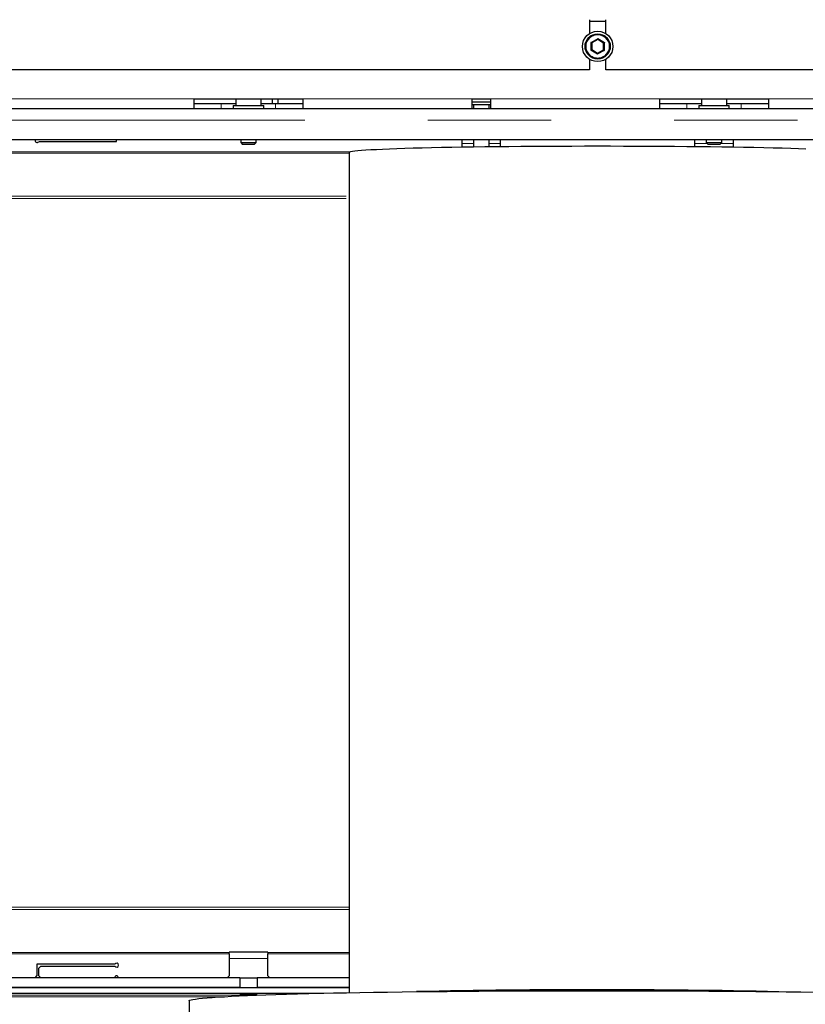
# Model space of a CAD drawing. Header units: millimetres. Extents: x 19 to 257, y 78 to 173.
# Tile 34 of 76: x 107.45 to 115.55, y 89.15 to 99.3. Entities that reach past the tile are written whole.
import ezdxf

# ---------------------------------------------------------------- set-up
doc = ezdxf.new("R2010")
doc.units = ezdxf.units.MM
doc.linetypes.add('PHANTOM', pattern=[12.7, 6.35, -1.27, 1.27, -1.27, 1.27, -1.27])

msp = doc.modelspace()

# ---------------------------------------------------------------- linework, layer by layer
at = {"color": 7, "linetype": 'Continuous', "lineweight": 25}
for p, q in [((113.324, 99.303), (113.324, 99.16)), ((113.324, 99.288), (113.494, 99.288)), ((113.494, 99.16), (113.494, 99.303)), ((113.35, 99.064), (113.348, 98.995)), ((113.411, 99.098), (113.35, 99.064)), ((113.47, 99.062), (113.411, 99.098)), ((113.468, 98.992), (113.47, 99.062)), ((113.348, 98.995), (113.408, 98.959)), ((113.408, 98.959), (113.468, 98.992)), ((113.468, 98.992), (113.478, 98.986)), ((113.324, 98.896), (113.324, 98.788)), ((113.494, 98.788), (113.494, 98.896)), ((113.324, 98.788), (105.494, 98.788)), ((121.324, 98.788), (113.494, 98.788)), ((109.249, 98.488), (110.369, 98.488)), ((109.249, 98.388), (109.249, 98.488)), ((109.679, 98.488), (109.679, 98.418)), ((109.939, 98.418), (109.939, 98.488)), ((110.052, 98.488), (110.052, 98.438)), ((110.112, 98.488), (110.112, 98.438)), ((110.369, 98.488), (110.369, 98.388)), ((112.114, 98.488), (112.304, 98.488)), ((112.114, 98.388), (112.114, 98.488)), ((112.114, 98.458), (112.304, 98.458)), ((112.304, 98.488), (112.304, 98.388)), ((114.049, 98.488), (115.169, 98.488)), ((114.049, 98.388), (114.049, 98.488)), ((114.479, 98.488), (114.479, 98.418)), ((114.739, 98.418), (114.739, 98.488)), ((115.169, 98.488), (115.169, 98.388)), ((107.289, 98.388), (109.249, 98.388)), ((109.249, 98.438), (109.529, 98.438)), ((109.249, 98.388), (110.369, 98.388)), ((109.529, 98.438), (109.679, 98.438)), ((109.652, 98.418), (109.652, 98.388)), ((109.652, 98.418), (109.966, 98.418)), ((109.939, 98.438), (110.089, 98.438)), ((109.966, 98.388), (109.966, 98.418)), ((110.089, 98.438), (110.369, 98.438)), ((110.369, 98.388), (112.114, 98.388)), ((112.114, 98.428), (112.304, 98.428)), ((112.114, 98.388), (112.304, 98.388)), ((112.129, 98.428), (112.129, 98.388)), ((112.289, 98.388), (112.289, 98.428)), ((112.304, 98.388), (114.049, 98.388)), ((114.049, 98.438), (114.329, 98.438)), ((114.049, 98.388), (115.169, 98.388)), ((114.329, 98.438), (114.479, 98.438)), ((114.452, 98.418), (114.452, 98.388)), ((114.452, 98.418), (114.766, 98.418)), ((114.739, 98.438), (114.889, 98.438)), ((114.766, 98.388), (114.766, 98.418)), ((114.766, 98.418), (114.766, 98.418)), ((114.889, 98.438), (115.169, 98.438)), ((115.169, 98.388), (116.449, 98.388)), ((104.119, 98.068), (122.61, 98.068)), ((107.647, 98.048), (108.449, 98.048)), ((108.449, 98.048), (108.449, 98.068)), ((109.729, 98.068), (109.729, 98.038)), ((109.889, 98.038), (109.889, 98.068)), ((112.009, 98.068), (112.009, 97.992)), ((112.129, 98.068), (112.129, 97.993)), ((112.289, 97.995), (112.289, 98.068)), ((112.409, 97.997), (112.409, 98.068)), ((114.409, 98.068), (114.409, 97.997)), ((114.529, 98.068), (114.529, 98.038)), ((114.689, 98.038), (114.689, 98.068)), ((114.809, 97.992), (114.809, 98.068)), ((109.729, 98.038), (109.749, 98.018)), ((109.729, 98.038), (109.889, 98.038)), ((109.869, 98.018), (109.749, 98.018)), ((109.869, 98.018), (109.889, 98.038)), ((110.849, 97.939), (110.849, 89.274)), ((114.529, 98.038), (114.549, 98.018)), ((114.529, 98.038), (114.689, 98.038)), ((114.669, 98.018), (114.549, 98.018)), ((114.669, 98.018), (114.689, 98.038)), ((110.009, 89.693), (109.609, 89.693)), ((109.609, 89.688), (109.609, 89.693)), ((109.609, 89.673), (109.609, 89.688)), ((109.609, 89.673), (109.609, 89.448)), ((110.009, 89.693), (110.009, 89.688)), ((110.009, 89.688), (110.009, 89.673)), ((110.009, 89.448), (110.009, 89.673)), ((108.432, 89.568), (107.629, 89.568)), ((107.629, 89.568), (107.629, 89.448)), ((107.669, 89.548), (107.649, 89.528)), ((107.649, 89.448), (107.649, 89.528)), ((107.669, 89.548), (108.432, 89.548)), ((109.719, 89.428), (106.719, 89.428)), ((107.609, 89.428), (107.629, 89.448)), ((107.649, 89.448), (107.669, 89.428)), ((109.589, 89.428), (109.609, 89.448)), ((109.719, 89.428), (109.719, 89.328)), ((109.719, 89.428), (109.899, 89.428)), ((109.899, 89.428), (109.899, 89.328)), ((110.849, 89.428), (109.899, 89.428)), ((110.009, 89.448), (110.029, 89.428)), ((103.962, 89.328), (110.849, 89.328)), ((109.719, 89.328), (106.719, 89.328)), ((110.849, 89.328), (109.899, 89.328)), ((103.891, 89.268), (110.585, 89.268)), ((109.719, 89.262), (109.719, 89.264)), ((109.899, 89.264), (109.899, 89.262)), ((109.199, 89.191), (109.199, 88.961))]:
    msp.add_line(p, q, dxfattribs=at)
at = {"color": 8, "linetype": 'PHANTOM', "lineweight": 18}
for p, q in [((113.338, 98.99), (113.34, 99.07)), ((113.34, 99.07), (113.411, 99.109)), ((113.411, 99.109), (113.48, 99.067)), ((113.48, 99.067), (113.478, 98.986)), ((113.407, 98.948), (113.338, 98.99)), ((113.478, 98.986), (113.407, 98.948)), ((107.289, 98.488), (109.249, 98.488)), ((110.369, 98.488), (112.114, 98.488)), ((112.304, 98.488), (114.049, 98.488)), ((115.169, 98.488), (116.449, 98.488)), ((109.529, 98.438), (109.529, 98.388)), ((110.089, 98.438), (110.089, 98.388)), ((114.329, 98.438), (114.329, 98.388)), ((114.889, 98.438), (114.889, 98.388)), ((104.039, 98.268), (122.779, 98.268)), ((106.829, 97.943), (110.857, 97.943)), ((112.009, 98.028), (112.129, 98.028)), ((112.289, 98.028), (112.409, 98.028)), ((114.409, 98.028), (114.539, 98.028)), ((114.679, 98.028), (114.809, 98.028)), ((110.849, 97.929), (106.829, 97.929)), ((104.465, 97.486), (110.849, 97.486)), ((104.465, 97.46), (110.849, 97.46)), ((110.849, 90.131), (104.514, 90.131)), ((110.849, 90.157), (104.523, 90.157)), ((105.129, 89.688), (109.609, 89.688)), ((109.609, 89.673), (105.129, 89.673)), ((110.009, 89.628), (109.609, 89.628)), ((110.009, 89.688), (110.849, 89.688)), ((110.849, 89.673), (110.009, 89.673)), ((103.843, 89.231), (109.527, 89.231)), ((103.867, 89.249), (109.918, 89.249))]:
    msp.add_line(p, q, dxfattribs=at)
at = {"color": 7, "linetype": 'Continuous', "lineweight": 25, "flags": 128}
for points in [[(113.35, 99.064), (113.35, 99.064), (113.349, 99.065), (113.348, 99.065), (113.347, 99.066), (113.346, 99.067), (113.344, 99.068), (113.342, 99.069), (113.34, 99.07)], [(113.411, 99.109), (113.411, 99.107), (113.411, 99.105), (113.411, 99.103), (113.411, 99.102), (113.411, 99.1), (113.411, 99.099), (113.411, 99.098), (113.411, 99.098), (113.411, 99.098)], [(113.48, 99.067), (113.478, 99.066), (113.477, 99.065), (113.475, 99.064), (113.474, 99.064), (113.472, 99.063), (113.471, 99.062), (113.471, 99.062), (113.47, 99.062), (113.47, 99.062)], [(113.348, 98.995), (113.348, 98.995), (113.348, 98.995), (113.347, 98.994), (113.346, 98.993), (113.344, 98.993), (113.342, 98.992), (113.34, 98.991), (113.338, 98.99)], [(113.408, 98.959), (113.408, 98.959), (113.408, 98.958), (113.408, 98.957), (113.408, 98.956), (113.408, 98.954), (113.408, 98.952), (113.407, 98.95), (113.407, 98.948)], [(110.849, 97.939), (110.853, 97.942), (110.863, 97.945), (110.881, 97.948), (110.905, 97.952), (110.936, 97.955), (110.975, 97.958), (111.019, 97.961), (111.071, 97.964), (111.128, 97.967), (111.192, 97.97), (111.262, 97.973), (111.338, 97.976), (111.42, 97.978), (111.507, 97.981), (111.599, 97.983), (111.696, 97.986), (111.798, 97.988), (111.905, 97.99), (112.015, 97.992), (112.129, 97.993), (112.247, 97.995), (112.368, 97.996), (112.492, 97.998), (112.618, 97.999), (112.747, 98), (112.877, 98), (113.009, 98.001), (113.142, 98.001), (113.275, 98.002), (113.409, 98.002)], [(113.409, 98.002), (113.543, 98.002), (113.677, 98.001), (113.81, 98.001), (113.942, 98), (114.072, 98), (114.2, 97.999), (114.327, 97.998), (114.451, 97.996), (114.571, 97.995), (114.689, 97.993), (114.804, 97.992), (114.914, 97.99), (115.02, 97.988), (115.122, 97.986), (115.219, 97.983), (115.312, 97.981), (115.399, 97.978), (115.48, 97.976), (115.556, 97.973)], [(109.199, 89.191), (109.199, 89.192), (109.205, 89.197), (109.217, 89.201), (109.236, 89.205), (109.263, 89.209), (109.296, 89.213), (109.336, 89.217), (109.382, 89.222), (109.436, 89.226), (109.496, 89.23), (109.563, 89.233), (109.636, 89.237), (109.715, 89.241), (109.8, 89.245), (109.892, 89.248), (109.989, 89.252), (110.092, 89.255), (110.2, 89.259), (110.314, 89.262), (110.433, 89.265), (110.557, 89.268), (110.686, 89.271), (110.819, 89.273), (110.957, 89.276), (111.098, 89.278), (111.244, 89.28), (111.393, 89.283), (111.545, 89.285), (111.701, 89.286), (111.859, 89.288), (112.02, 89.289), (112.183, 89.291), (112.348, 89.292), (112.516, 89.293), (112.684, 89.294), (112.854, 89.294), (113.025, 89.295), (113.196, 89.295), (113.368, 89.295), (113.539, 89.295), (113.711, 89.295), (113.882, 89.295), (114.052, 89.294), (114.221, 89.293), (114.389, 89.292), (114.555, 89.291), (114.72, 89.29), (114.882, 89.289), (115.041, 89.287), (115.198, 89.285), (115.352, 89.284), (115.503, 89.282), (115.65, 89.279)]]:
    msp.add_lwpolyline(points, dxfattribs=at)
at = {"color": 7, "linetype": 'Continuous', "lineweight": 25}
for radius in [0.157, 0.13]:
    msp.add_circle((113.409, 99.028), radius, dxfattribs=at)
at = {"color": 8, "linetype": 'PHANTOM', "lineweight": 18}
msp.add_circle((113.409, 99.028), 0.12, dxfattribs=at)
at = {"color": 7, "linetype": 'Continuous', "lineweight": 25}
for centre, radius, start, end in [((107.629, 98.058), 0.02, 150, 330), ((108.449, 89.558), 0.02, 210, 150), ((108.449, 89.428), 0.02, 0, 180), ((109.809, 87.878), 1.389, 86.2847, 93.7153), ((109.809, 90.649), 1.39, 266.2865, 273.7135), ((113.282, 14.002), 75.303, 89.90305, 91.32328), ((113.409, 5.009), 84.295, 88.76657, 91.23343), ((113.537, 14.001), 75.303, 88.67673, 90.09694)]:
    msp.add_arc(centre, radius, start, end, dxfattribs=at)

doc.saveas('drawing.dxf')
